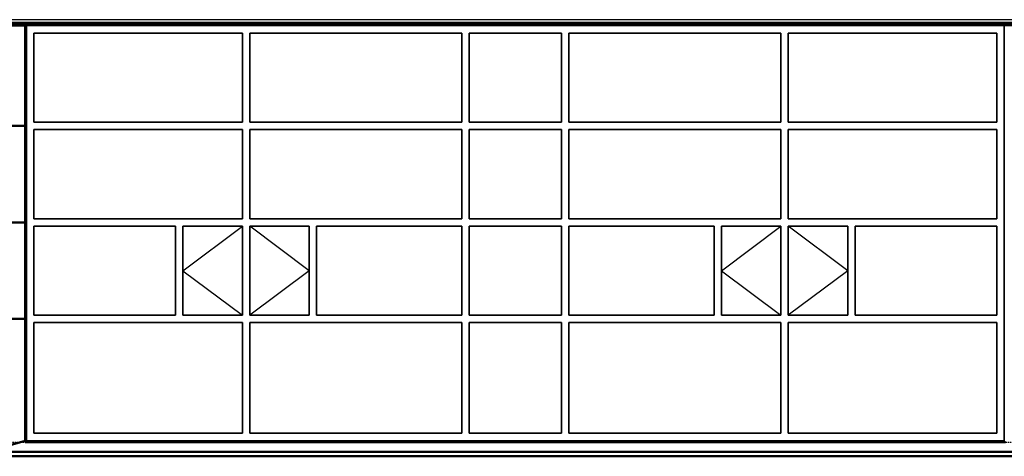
# Model space of a CAD drawing. Header units: millimetres. Extents: x -16263 to 65836, y 12201 to 60971.
# Tile 54 of 66: x 52720 to 59348, y 16956 to 19896. Entities that reach past the tile are written whole.
import ezdxf

# ---------------------------------------------------------------- set-up
doc = ezdxf.new("R2010")
doc.units = ezdxf.units.MM
doc.linetypes.add('DASHDOT', pattern=[25.4, 12.7, -6.35, 0, -6.35])
for name, color, linetype in [('AL$4A---_STEMPEL', 7, 'Continuous'), ('alu uprof', 3, 'Continuous'), ('stramien', 1, 'DASHDOT'), ('vanarris', 253, 'Continuous')]:
    doc.layers.add(name, color=color, linetype=linetype)

# ---------------------------------------------------------------- blocks, each defined once
blk = doc.blocks.new('vanarris noord')
at = {"layer": 'vanarris', "lineweight": 70}
blk.add_line((-25500, 17.5), (43200, 17.5), dxfattribs=at)
at = {"layer": 'vanarris', "lineweight": 50}
for p, q in [((36000, 10), (43500, 10)), ((36000, 0), (36300, 0)), ((36300, 0), (36300, -2795)), ((36300, -675), (36000, -675)), ((36300, -1325), (36000, -1325)), ((36300, -1975), (36000, -1975)), ((36300, -2795), (36152.5, -2837.5)), ((36300, -2805), (42900, -2805)), ((36000, -2870), (43200, -2870)), ((36000, -2900), (43200, -2900))]:
    blk.add_line(p, q, dxfattribs=at)
at = {"layer": 'vanarris', "lineweight": 35}
for p, q in [((36310, 0), (36310, -2795)), ((42890, 0), (36310, 0)), ((42890, 0), (42890, -2795)), ((36360, -50), (36360, -650)), ((37762.5, -50), (36360, -50)), ((37762.5, -50), (37762.5, -650)), ((37812.5, -50), (37812.5, -650)), ((37812.5, -50), (39240, -50)), ((39240, -50), (39240, -650)), ((39290, -50), (39290, -650)), ((39290, -50), (39910, -50)), ((39910, -50), (39910, -650)), ((39960, -50), (39960, -650)), ((41387.5, -50), (39960, -50)), ((41387.5, -50), (41387.5, -650)), ((41437.5, -50), (41437.5, -650)), ((41437.5, -50), (42840, -50)), ((42840, -50), (42840, -650)), ((37762.5, -650), (36360, -650)), ((39240, -650), (37812.5, -650)), ((39910, -650), (39290, -650)), ((39960, -650), (41387.5, -650)), ((41437.5, -650), (42840, -650)), ((36360, -700), (36360, -1300)), ((37762.5, -700), (36360, -700)), ((37762.5, -700), (37762.5, -1300)), ((37812.5, -700), (37812.5, -1300)), ((39240, -700), (37812.5, -700)), ((39240, -700), (39240, -1300)), ((39290, -700), (39290, -1300)), ((39290, -700), (39910, -700)), ((39910, -700), (39910, -1300)), ((39960, -700), (39960, -1300)), ((39960, -700), (41387.5, -700)), ((41387.5, -700), (41387.5, -1300)), ((41437.5, -700), (41437.5, -1300)), ((41437.5, -700), (42840, -700)), ((42840, -700), (42840, -1300)), ((37762.5, -1300), (36360, -1300)), ((39240, -1300), (37812.5, -1300)), ((39910, -1300), (39290, -1300)), ((39960, -1300), (41387.5, -1300)), ((41437.5, -1300), (42840, -1300)), ((36360, -1350), (36360, -1950)), ((36360, -1350), (37312.5, -1350)), ((37312.5, -1350), (37312.5, -1950)), ((37762.5, -1350), (37362.5, -1350)), ((37362.5, -1350), (37362.5, -1950)), ((37762.5, -1350), (37762.5, -1950)), ((37812.5, -1350), (37812.5, -1950)), ((37812.5, -1350), (38212.5, -1350)), ((38212.5, -1350), (38212.5, -1950)), ((39240, -1350), (38262.5, -1350)), ((38262.5, -1350), (38262.5, -1950)), ((39240, -1350), (39240, -1950)), ((39290, -1350), (39290, -1950)), ((39290, -1350), (39910, -1350)), ((39910, -1350), (39910, -1950)), ((39960, -1350), (39960, -1950)), ((39960, -1350), (40937.5, -1350)), ((40937.5, -1350), (40937.5, -1950)), ((41387.5, -1350), (40987.5, -1350)), ((40987.5, -1350), (40987.5, -1950)), ((41387.5, -1350), (41387.5, -1950)), ((41437.5, -1350), (41437.5, -1950)), ((41437.5, -1350), (41837.5, -1350)), ((41837.5, -1350), (41837.5, -1950)), ((42840, -1350), (41887.5, -1350)), ((41887.5, -1350), (41887.5, -1950)), ((42840, -1350), (42840, -1950)), ((36360, -1950), (37312.5, -1950)), ((37762.5, -1950), (37362.5, -1950)), ((37812.5, -1950), (38212.5, -1950)), ((39240, -1950), (38262.5, -1950)), ((39290, -1950), (39910, -1950)), ((39960, -1950), (40937.5, -1950)), ((41387.5, -1950), (40987.5, -1950)), ((41437.5, -1950), (41837.5, -1950)), ((42840, -1950), (41887.5, -1950)), ((36360, -2000), (36360, -2745)), ((37762.5, -2000), (36360, -2000)), ((37762.5, -2000), (37762.5, -2745)), ((37812.5, -2000), (37812.5, -2745)), ((39240, -2000), (37812.5, -2000)), ((39240, -2000), (39240, -2745)), ((39290, -2000), (39290, -2745)), ((39290, -2000), (39910, -2000)), ((39910, -2000), (39910, -2745)), ((39960, -2000), (39960, -2745)), ((39960, -2000), (41387.5, -2000)), ((41387.5, -2000), (41387.5, -2745)), ((41437.5, -2000), (41437.5, -2745)), ((41437.5, -2000), (42840, -2000)), ((42840, -2000), (42840, -2745)), ((37762.5, -2745), (36360, -2745)), ((39240, -2745), (37812.5, -2745)), ((39910, -2745), (39290, -2745)), ((39960, -2745), (41387.5, -2745)), ((41437.5, -2745), (42840, -2745)), ((36310, -2795), (42890, -2795))]:
    blk.add_line(p, q, dxfattribs=at)
at = {"layer": 'vanarris', "lineweight": 25}
for p, q in [((37362.5, -1650), (37762.5, -1350)), ((38212.5, -1650), (37812.5, -1350)), ((40987.5, -1650), (41387.5, -1350)), ((41837.5, -1650), (41437.5, -1350)), ((37362.5, -1650), (37762.5, -1950)), ((38212.5, -1650), (37812.5, -1950)), ((40987.5, -1650), (41387.5, -1950)), ((41837.5, -1650), (41437.5, -1950))]:
    blk.add_line(p, q, dxfattribs=at)

msp = doc.modelspace()

# ---------------------------------------------------------------- linework, layer by layer
at = {"layer": 'alu uprof'}
msp.add_lwpolyline([(-9641.126, 19856.188), (60558.874, 19856.188), (60558.874, 19896.188), (-9641.126, 19896.188)], close=True, dxfattribs=at)
at = {"layer": 'stramien', "color": 1, "ltscale": 0.5}
msp.add_lwpolyline([(-16263.493, 17051.188), (63899.959, 17051.188)], dxfattribs=at)

# ---------------------------------------------------------------- block references
at = {"layer": 'AL$4A---_STEMPEL'}
msp.add_blockref('vanarris noord', (16456.374, 19856.188), dxfattribs=at)

doc.saveas('drawing.dxf')
